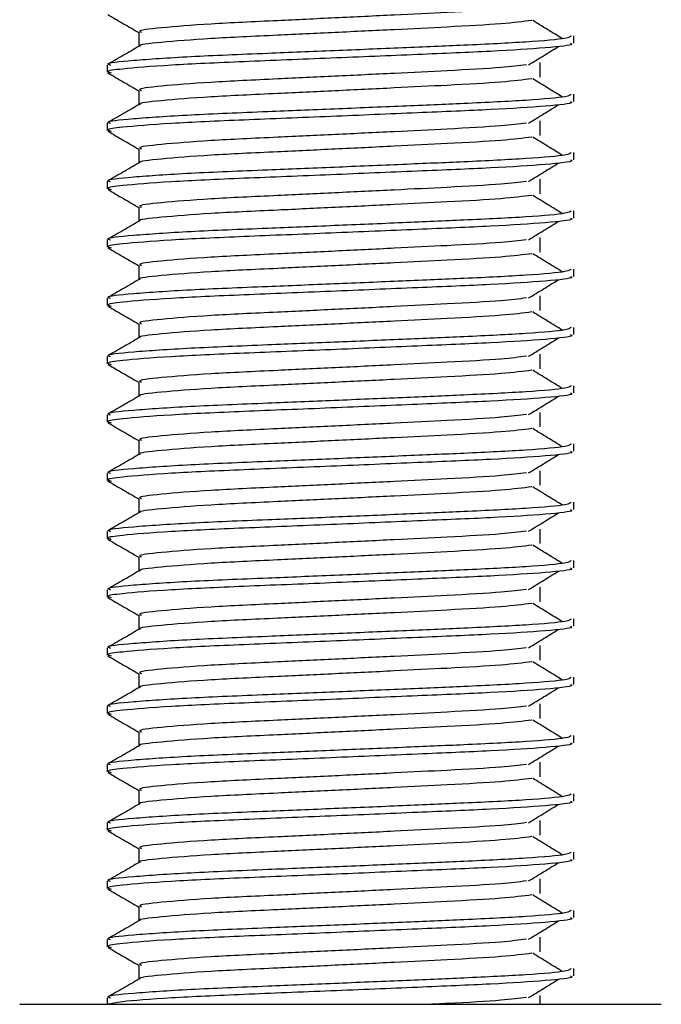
# Model space of a CAD drawing. Header units: millimetres. Extents: x -535 to 1155, y 0 to 326.
# Tile 101 of 116: x 1044.62 to 1050.61, y 123.35 to 132.55. Entities that reach past the tile are written whole.
import ezdxf

# ---------------------------------------------------------------- set-up
doc = ezdxf.new("R2010")
doc.units = ezdxf.units.MM

msp = doc.modelspace()

# ---------------------------------------------------------------- linework, layer by layer
at = {"color": 7, "linetype": 'Continuous', "lineweight": 25}
for p, q in [((1045.7308, 132.4371), (1045.7308, 132.3037)), ((1049.7939, 132.3345), (1049.7939, 132.4025)), ((1045.436, 132.1301), (1045.436, 132.062)), ((1049.4803, 132.0164), (1049.4803, 132.1525)), ((1045.7308, 131.8923), (1045.7308, 131.759)), ((1049.7939, 131.7897), (1049.7939, 131.8577)), ((1045.436, 131.5853), (1045.436, 131.5173)), ((1049.4803, 131.4716), (1049.4803, 131.6078)), ((1045.7308, 131.3476), (1045.7308, 131.2142)), ((1049.7939, 131.245), (1049.7939, 131.313)), ((1045.436, 131.0406), (1045.436, 130.9725)), ((1049.4803, 130.9269), (1049.4803, 131.0631)), ((1045.7308, 130.8028), (1045.7308, 130.6695)), ((1049.7939, 130.7002), (1049.7939, 130.7682)), ((1045.436, 130.4958), (1045.436, 130.4278)), ((1049.4803, 130.3821), (1049.4803, 130.5183)), ((1045.7308, 130.2581), (1045.7308, 130.1247)), ((1049.7939, 130.1555), (1049.7939, 130.2235)), ((1045.436, 129.9511), (1045.436, 129.883)), ((1049.4803, 129.8374), (1049.4803, 129.9736)), ((1045.7308, 129.7133), (1045.7308, 129.58)), ((1049.7939, 129.6107), (1049.7939, 129.6787)), ((1045.436, 129.4063), (1045.436, 129.3383)), ((1049.4803, 129.2926), (1049.4803, 129.4288)), ((1045.7308, 129.1686), (1045.7308, 129.0352)), ((1049.7939, 129.066), (1049.7939, 129.134)), ((1045.436, 128.8616), (1045.436, 128.7935)), ((1049.4803, 128.7479), (1049.4803, 128.8841)), ((1045.7308, 128.6238), (1045.7308, 128.4905)), ((1049.7939, 128.5212), (1049.7939, 128.5893)), ((1045.436, 128.3168), (1045.436, 128.2488)), ((1049.4803, 128.2031), (1049.4803, 128.3393)), ((1045.7308, 128.0791), (1045.7308, 127.9457)), ((1049.7939, 127.9765), (1049.7939, 128.0445)), ((1049.4803, 127.6584), (1049.4803, 127.7946)), ((1045.436, 127.7721), (1045.436, 127.7041)), ((1045.7308, 127.5343), (1045.7308, 127.401)), ((1049.7939, 127.4317), (1049.7939, 127.4998)), ((1049.4803, 127.1136), (1049.4803, 127.2498)), ((1045.436, 127.2273), (1045.436, 127.1593)), ((1045.7308, 126.9896), (1045.7308, 126.8562)), ((1049.7939, 126.887), (1049.7939, 126.955)), ((1049.4803, 126.5689), (1049.4803, 126.7051)), ((1045.436, 126.6826), (1045.436, 126.6146)), ((1045.7308, 126.4448), (1045.7308, 126.3115)), ((1049.7939, 126.3423), (1049.7939, 126.4103)), ((1045.436, 126.1378), (1045.436, 126.0698)), ((1049.4803, 126.0242), (1049.4803, 126.1603)), ((1045.7308, 125.9001), (1045.7308, 125.7667)), ((1049.7939, 125.7975), (1049.7939, 125.8655)), ((1045.436, 125.5931), (1045.436, 125.5251)), ((1049.4803, 125.4794), (1049.4803, 125.6156)), ((1045.7308, 125.3554), (1045.7308, 125.222)), ((1049.7939, 125.2528), (1049.7939, 125.3208)), ((1045.436, 125.0484), (1045.436, 124.9803)), ((1049.4803, 124.9347), (1049.4803, 125.0708)), ((1045.7308, 124.8106), (1045.7308, 124.6772)), ((1049.7939, 124.708), (1049.7939, 124.776)), ((1045.436, 124.5036), (1045.436, 124.4356)), ((1049.4803, 124.3899), (1049.4803, 124.5261)), ((1045.7308, 124.2659), (1045.7308, 124.1325)), ((1049.7939, 124.1633), (1049.7939, 124.2313)), ((1045.436, 123.9589), (1045.436, 123.8908)), ((1049.4803, 123.8452), (1049.4803, 123.9814)), ((1045.7308, 123.7211), (1045.7308, 123.5878)), ((1049.7939, 123.6185), (1049.7939, 123.6865)), ((1045.436, 123.4141), (1045.436, 123.3534)), ((1049.4803, 123.3534), (1049.4803, 123.4366)), ((1044.6188, 123.3534), (1050.611, 123.3534))]:
    msp.add_line(p, q, dxfattribs=at)
for points, knots in [([(1049.3512, 132.6771), (1049.2819, 132.6684), (1049.1245, 132.6486), (1048.6625, 132.6234), (1048.119, 132.5966), (1047.5672, 132.5698), (1046.9665, 132.5414), (1046.3661, 132.5137), (1045.9191, 132.4771), (1045.7103, 132.4529), (1045.7488, 132.4393), (1045.7563, 132.4366)], [0, 0, 0, 0, 0.102865, 0.233268, 0.337173, 0.443851, 0.548792, 0.685305, 0.827441, 0.966111, 1, 1, 1, 1]), ([(1045.4411, 132.6014), (1045.4904, 132.5728), (1045.587, 132.517), (1045.6835, 132.4611), (1045.7308, 132.4337)], [0, 0, 0, 0, 0.510237, 1, 1, 1, 1]), ([(1049.4017, 132.5463), (1049.3189, 132.5358), (1049.1496, 132.5141), (1048.6634, 132.4872), (1048.1188, 132.4604), (1047.5672, 132.4336), (1046.9668, 132.4053), (1046.3647, 132.3775), (1045.9244, 132.3409), (1045.7154, 132.3187), (1045.7422, 132.3071), (1045.7438, 132.3064)], [0, 0, 0, 0, 0.124949, 0.255829, 0.360114, 0.467182, 0.572507, 0.70952, 0.852176, 0.991353, 1, 1, 1, 1]), ([(1049.6882, 132.3757), (1049.6418, 132.4041), (1049.5492, 132.461), (1049.4563, 132.5178), (1049.4099, 132.5462)], [0, 0, 0, 0, 0.50001, 1, 1, 1, 1]), ([(1049.7679, 132.4025), (1049.762, 132.3947), (1049.7482, 132.3766), (1049.3855, 132.3445), (1048.8318, 132.317), (1048.1965, 132.2902), (1047.5601, 132.2633), (1046.8649, 132.235), (1046.1708, 132.2073), (1045.6535, 132.1707), (1045.4121, 132.1464), (1045.4569, 132.1328), (1045.4659, 132.1301)], [0, 0, 0, 0, 0.088483, 0.207873, 0.322923, 0.414594, 0.508708, 0.601292, 0.721733, 0.84713, 0.969473, 1, 1, 1, 1]), ([(1045.7356, 132.3065), (1045.6864, 132.278), (1045.5879, 132.221), (1045.4893, 132.164), (1045.4401, 132.1355)], [0, 0, 0, 0, 0.499932, 1, 1, 1, 1]), ([(1049.7618, 132.3345), (1049.7704, 132.331), (1049.8047, 132.3174), (1049.5591, 132.2902), (1049.0546, 132.2577), (1048.3383, 132.2284), (1047.5175, 132.1931), (1046.6937, 132.161), (1045.9888, 132.1289), (1045.5823, 132.0954), (1045.4151, 132.073), (1045.4582, 132.0605), (1045.4737, 132.056)], [0, 0, 0, 0, 0.039267, 0.156228, 0.271801, 0.38453, 0.501823, 0.621601, 0.740945, 0.863764, 0.951097, 1, 1, 1, 1]), ([(1049.3722, 132.1323), (1049.4186, 132.1607), (1049.5112, 132.2176), (1049.6041, 132.2744), (1049.6505, 132.3029)], [0, 0, 0, 0, 0.499989, 1, 1, 1, 1]), ([(1049.3512, 132.1324), (1049.2819, 132.1236), (1049.1245, 132.1038), (1048.6625, 132.0787), (1048.119, 132.0519), (1047.5672, 132.025), (1046.9665, 131.9967), (1046.3661, 131.9689), (1045.9191, 131.9324), (1045.7103, 131.9082), (1045.7488, 131.8946), (1045.7563, 131.8919)], [0, 0, 0, 0, 0.102865, 0.233268, 0.337173, 0.443851, 0.548792, 0.685305, 0.827441, 0.966111, 1, 1, 1, 1]), ([(1045.4411, 132.0566), (1045.4904, 132.0281), (1045.587, 131.9722), (1045.6835, 131.9163), (1045.7308, 131.8889)], [0, 0, 0, 0, 0.510237, 1, 1, 1, 1]), ([(1049.4017, 132.0016), (1049.3189, 131.991), (1049.1496, 131.9693), (1048.6634, 131.9425), (1048.1188, 131.9157), (1047.5672, 131.8888), (1046.9668, 131.8605), (1046.3647, 131.8327), (1045.9244, 131.7962), (1045.7154, 131.7739), (1045.7422, 131.7623), (1045.7438, 131.7617)], [0, 0, 0, 0, 0.124949, 0.255829, 0.360114, 0.467182, 0.572507, 0.70952, 0.852176, 0.991353, 1, 1, 1, 1]), ([(1049.6882, 131.8309), (1049.6418, 131.8593), (1049.5492, 131.9162), (1049.4563, 131.9731), (1049.4099, 132.0015)], [0, 0, 0, 0, 0.50001, 1, 1, 1, 1]), ([(1049.7679, 131.8577), (1049.762, 131.85), (1049.7482, 131.8318), (1049.3855, 131.7997), (1048.8318, 131.7723), (1048.1965, 131.7455), (1047.5601, 131.7186), (1046.8649, 131.6903), (1046.1708, 131.6625), (1045.6535, 131.6259), (1045.4121, 131.6017), (1045.4569, 131.588), (1045.4659, 131.5853)], [0, 0, 0, 0, 0.088483, 0.207873, 0.322923, 0.414594, 0.508708, 0.601292, 0.721733, 0.84713, 0.969473, 1, 1, 1, 1]), ([(1045.7356, 131.7617), (1045.6864, 131.7332), (1045.5879, 131.6762), (1045.4893, 131.6192), (1045.4401, 131.5907)], [0, 0, 0, 0, 0.499932, 1, 1, 1, 1]), ([(1049.7618, 131.7897), (1049.7704, 131.7863), (1049.8047, 131.7727), (1049.5591, 131.7455), (1049.0546, 131.7129), (1048.3383, 131.6837), (1047.5175, 131.6483), (1046.6937, 131.6162), (1045.9888, 131.5841), (1045.5823, 131.5506), (1045.4151, 131.5282), (1045.4582, 131.5158), (1045.4737, 131.5113)], [0, 0, 0, 0, 0.039267, 0.156228, 0.271801, 0.38453, 0.501823, 0.621601, 0.740945, 0.863764, 0.951097, 1, 1, 1, 1]), ([(1049.3722, 131.5875), (1049.4186, 131.6159), (1049.5112, 131.6728), (1049.6041, 131.7297), (1049.6505, 131.7581)], [0, 0, 0, 0, 0.499989, 1, 1, 1, 1]), ([(1049.3512, 131.5876), (1049.2819, 131.5789), (1049.1245, 131.5591), (1048.6625, 131.5339), (1048.119, 131.5071), (1047.5672, 131.4803), (1046.9665, 131.452), (1046.3661, 131.4242), (1045.9191, 131.3876), (1045.7103, 131.3634), (1045.7488, 131.3498), (1045.7563, 131.3471)], [0, 0, 0, 0, 0.102865, 0.233268, 0.337173, 0.443851, 0.548792, 0.685305, 0.827441, 0.966111, 1, 1, 1, 1]), ([(1045.4411, 131.5119), (1045.4904, 131.4834), (1045.587, 131.4275), (1045.6835, 131.3716), (1045.7308, 131.3442)], [0, 0, 0, 0, 0.510237, 1, 1, 1, 1]), ([(1049.4017, 131.4569), (1049.3189, 131.4463), (1049.1496, 131.4246), (1048.6634, 131.3977), (1048.1188, 131.3709), (1047.5672, 131.3441), (1046.9668, 131.3158), (1046.3647, 131.288), (1045.9244, 131.2514), (1045.7154, 131.2292), (1045.7422, 131.2176), (1045.7438, 131.2169)], [0, 0, 0, 0, 0.124949, 0.255829, 0.360114, 0.467182, 0.572507, 0.70952, 0.852176, 0.991353, 1, 1, 1, 1]), ([(1049.6882, 131.2862), (1049.6418, 131.3146), (1049.5492, 131.3715), (1049.4563, 131.4283), (1049.4099, 131.4568)], [0, 0, 0, 0, 0.50001, 1, 1, 1, 1]), ([(1049.7679, 131.313), (1049.762, 131.3052), (1049.7482, 131.2871), (1049.3855, 131.255), (1048.8318, 131.2275), (1048.1965, 131.2007), (1047.5601, 131.1739), (1046.8649, 131.1455), (1046.1708, 131.1178), (1045.6535, 131.0812), (1045.4121, 131.0569), (1045.4569, 131.0433), (1045.4659, 131.0406)], [0, 0, 0, 0, 0.088483, 0.207873, 0.322923, 0.414594, 0.508708, 0.601292, 0.721733, 0.84713, 0.969473, 1, 1, 1, 1]), ([(1045.7356, 131.217), (1045.6864, 131.1885), (1045.5879, 131.1315), (1045.4893, 131.0745), (1045.4401, 131.046)], [0, 0, 0, 0, 0.4999318, 1, 1, 1, 1]), ([(1049.7618, 131.245), (1049.7704, 131.2416), (1049.8047, 131.2279), (1049.5591, 131.2007), (1049.0546, 131.1682), (1048.3383, 131.1389), (1047.5175, 131.1036), (1046.6937, 131.0715), (1045.9888, 131.0394), (1045.5823, 131.0059), (1045.4151, 130.9835), (1045.4582, 130.971), (1045.4737, 130.9666)], [0, 0, 0, 0, 0.039267, 0.156228, 0.271801, 0.38453, 0.501823, 0.621601, 0.740945, 0.863764, 0.951097, 1, 1, 1, 1]), ([(1049.3722, 131.0428), (1049.4186, 131.0712), (1049.5112, 131.1281), (1049.6041, 131.1849), (1049.6505, 131.2134)], [0, 0, 0, 0, 0.499989, 1, 1, 1, 1]), ([(1049.3512, 131.0429), (1049.2819, 131.0341), (1049.1245, 131.0143), (1048.6625, 130.9892), (1048.119, 130.9624), (1047.5672, 130.9355), (1046.9665, 130.9072), (1046.3661, 130.8794), (1045.9191, 130.8429), (1045.7103, 130.8187), (1045.7488, 130.8051), (1045.7563, 130.8024)], [0, 0, 0, 0, 0.102865, 0.233268, 0.337173, 0.443851, 0.548792, 0.685305, 0.827441, 0.966111, 1, 1, 1, 1]), ([(1045.4411, 130.9671), (1045.4904, 130.9386), (1045.587, 130.8827), (1045.6835, 130.8268), (1045.7308, 130.7994)], [0, 0, 0, 0, 0.510237, 1, 1, 1, 1]), ([(1049.4017, 130.9121), (1049.3189, 130.9015), (1049.1496, 130.8798), (1048.6634, 130.853), (1048.1188, 130.8262), (1047.5672, 130.7993), (1046.9668, 130.771), (1046.3647, 130.7433), (1045.9244, 130.7067), (1045.7154, 130.6844), (1045.7422, 130.6729), (1045.7438, 130.6722)], [0, 0, 0, 0, 0.124949, 0.255829, 0.360114, 0.467182, 0.572507, 0.70952, 0.852176, 0.991353, 1, 1, 1, 1]), ([(1049.6882, 130.7414), (1049.6418, 130.7699), (1049.5492, 130.8267), (1049.4563, 130.8836), (1049.4099, 130.912)], [0, 0, 0, 0, 0.50001, 1, 1, 1, 1]), ([(1049.7679, 130.7682), (1049.762, 130.7605), (1049.7482, 130.7423), (1049.3855, 130.7102), (1048.8318, 130.6828), (1048.1965, 130.656), (1047.5601, 130.6291), (1046.8649, 130.6008), (1046.1708, 130.573), (1045.6535, 130.5364), (1045.4121, 130.5122), (1045.4569, 130.4985), (1045.4659, 130.4958)], [0, 0, 0, 0, 0.088483, 0.207873, 0.322923, 0.414594, 0.508708, 0.601292, 0.721733, 0.84713, 0.969473, 1, 1, 1, 1]), ([(1045.7356, 130.6723), (1045.6864, 130.6437), (1045.5879, 130.5867), (1045.4893, 130.5297), (1045.4401, 130.5012)], [0, 0, 0, 0, 0.499932, 1, 1, 1, 1]), ([(1049.7618, 130.7002), (1049.7704, 130.6968), (1049.8047, 130.6832), (1049.5591, 130.656), (1049.0546, 130.6234), (1048.3383, 130.5942), (1047.5175, 130.5588), (1046.6937, 130.5267), (1045.9888, 130.4946), (1045.5823, 130.4611), (1045.4151, 130.4387), (1045.4582, 130.4263), (1045.4737, 130.4218)], [0, 0, 0, 0, 0.039267, 0.156228, 0.271801, 0.38453, 0.501823, 0.621601, 0.740945, 0.863764, 0.951097, 1, 1, 1, 1]), ([(1049.3722, 130.498), (1049.4186, 130.5265), (1049.5112, 130.5833), (1049.6041, 130.6402), (1049.6505, 130.6686)], [0, 0, 0, 0, 0.499989, 1, 1, 1, 1]), ([(1049.3512, 130.4981), (1049.2819, 130.4894), (1049.1245, 130.4696), (1048.6625, 130.4444), (1048.119, 130.4176), (1047.5672, 130.3908), (1046.9665, 130.3625), (1046.3661, 130.3347), (1045.9191, 130.2981), (1045.7103, 130.2739), (1045.7488, 130.2603), (1045.7563, 130.2577)], [0, 0, 0, 0, 0.102865, 0.233268, 0.337173, 0.443851, 0.548792, 0.685305, 0.827441, 0.966111, 1, 1, 1, 1]), ([(1045.4411, 130.4224), (1045.4904, 130.3939), (1045.587, 130.338), (1045.6835, 130.2821), (1045.7308, 130.2547)], [0, 0, 0, 0, 0.510237, 1, 1, 1, 1]), ([(1049.4017, 130.3674), (1049.3189, 130.3568), (1049.1496, 130.3351), (1048.6634, 130.3082), (1048.1188, 130.2815), (1047.5672, 130.2546), (1046.9668, 130.2263), (1046.3647, 130.1985), (1045.9244, 130.1619), (1045.7154, 130.1397), (1045.7422, 130.1281), (1045.7438, 130.1274)], [0, 0, 0, 0, 0.124949, 0.255829, 0.360114, 0.467182, 0.572507, 0.70952, 0.852176, 0.991353, 1, 1, 1, 1]), ([(1049.6882, 130.1967), (1049.6418, 130.2251), (1049.5492, 130.282), (1049.4563, 130.3388), (1049.4099, 130.3673)], [0, 0, 0, 0, 0.50001, 1, 1, 1, 1]), ([(1049.7679, 130.2235), (1049.762, 130.2158), (1049.7482, 130.1976), (1049.3855, 130.1655), (1048.8318, 130.138), (1048.1965, 130.1112), (1047.5601, 130.0844), (1046.8649, 130.056), (1046.1708, 130.0283), (1045.6535, 129.9917), (1045.4121, 129.9674), (1045.4569, 129.9538), (1045.4659, 129.9511)], [0, 0, 0, 0, 0.088483, 0.207873, 0.322923, 0.414594, 0.508708, 0.601292, 0.721733, 0.84713, 0.969473, 1, 1, 1, 1]), ([(1045.7356, 130.1275), (1045.6864, 130.099), (1045.5879, 130.042), (1045.4893, 129.985), (1045.4401, 129.9565)], [0, 0, 0, 0, 0.499932, 1, 1, 1, 1]), ([(1049.7618, 130.1555), (1049.7704, 130.1521), (1049.8047, 130.1385), (1049.5591, 130.1112), (1049.0546, 130.0787), (1048.3383, 130.0494), (1047.5175, 130.0141), (1046.6937, 129.982), (1045.9888, 129.9499), (1045.5823, 129.9164), (1045.4151, 129.894), (1045.4582, 129.8815), (1045.4737, 129.8771)], [0, 0, 0, 0, 0.039267, 0.156228, 0.271801, 0.38453, 0.501823, 0.621601, 0.740945, 0.863764, 0.951097, 1, 1, 1, 1]), ([(1049.3722, 129.9533), (1049.4186, 129.9817), (1049.5112, 130.0386), (1049.6041, 130.0955), (1049.6505, 130.1239)], [0, 0, 0, 0, 0.499989, 1, 1, 1, 1]), ([(1049.3512, 129.9534), (1049.2819, 129.9447), (1049.1245, 129.9248), (1048.6625, 129.8997), (1048.119, 129.8729), (1047.5672, 129.846), (1046.9665, 129.8177), (1046.3661, 129.7899), (1045.9191, 129.7534), (1045.7103, 129.7292), (1045.7488, 129.7156), (1045.7563, 129.7129)], [0, 0, 0, 0, 0.102865, 0.233268, 0.337173, 0.443851, 0.548792, 0.685305, 0.827441, 0.966111, 1, 1, 1, 1]), ([(1045.4411, 129.8776), (1045.4904, 129.8491), (1045.587, 129.7932), (1045.6835, 129.7373), (1045.7308, 129.7099)], [0, 0, 0, 0, 0.510237, 1, 1, 1, 1]), ([(1049.4017, 129.8226), (1049.3189, 129.812), (1049.1496, 129.7903), (1048.6634, 129.7635), (1048.1188, 129.7367), (1047.5672, 129.7098), (1046.9668, 129.6815), (1046.3647, 129.6538), (1045.9244, 129.6172), (1045.7154, 129.5949), (1045.7422, 129.5834), (1045.7438, 129.5827)], [0, 0, 0, 0, 0.124949, 0.255829, 0.360114, 0.467182, 0.572507, 0.70952, 0.852176, 0.991353, 1, 1, 1, 1]), ([(1049.6882, 129.6519), (1049.6418, 129.6804), (1049.5492, 129.7372), (1049.4563, 129.7941), (1049.4099, 129.8225)], [0, 0, 0, 0, 0.50001, 1, 1, 1, 1]), ([(1049.7679, 129.6787), (1049.762, 129.671), (1049.7482, 129.6528), (1049.3855, 129.6207), (1048.8318, 129.5933), (1048.1965, 129.5665), (1047.5601, 129.5396), (1046.8649, 129.5113), (1046.1708, 129.4835), (1045.6535, 129.4469), (1045.4121, 129.4227), (1045.4569, 129.409), (1045.4659, 129.4063)], [0, 0, 0, 0, 0.088483, 0.207873, 0.322923, 0.414594, 0.508708, 0.601292, 0.721733, 0.84713, 0.969473, 1, 1, 1, 1]), ([(1045.7356, 129.5828), (1045.6864, 129.5543), (1045.5879, 129.4972), (1045.4893, 129.4402), (1045.4401, 129.4117)], [0, 0, 0, 0, 0.499932, 1, 1, 1, 1]), ([(1049.7618, 129.6107), (1049.7704, 129.6073), (1049.8047, 129.5937), (1049.5591, 129.5665), (1049.0546, 129.5339), (1048.3383, 129.5047), (1047.5175, 129.4694), (1046.6937, 129.4372), (1045.9888, 129.4051), (1045.5823, 129.3716), (1045.4151, 129.3492), (1045.4582, 129.3368), (1045.4737, 129.3323)], [0, 0, 0, 0, 0.039267, 0.156228, 0.271801, 0.38453, 0.501823, 0.621601, 0.740945, 0.863764, 0.951097, 1, 1, 1, 1]), ([(1049.3722, 129.4085), (1049.4186, 129.437), (1049.5112, 129.4938), (1049.6041, 129.5507), (1049.6505, 129.5791)], [0, 0, 0, 0, 0.499989, 1, 1, 1, 1]), ([(1049.3512, 129.4086), (1049.2819, 129.3999), (1049.1245, 129.3801), (1048.6625, 129.3549), (1048.119, 129.3281), (1047.5672, 129.3013), (1046.9665, 129.273), (1046.3661, 129.2452), (1045.9191, 129.2086), (1045.7103, 129.1844), (1045.7488, 129.1708), (1045.7563, 129.1682)], [0, 0, 0, 0, 0.102865, 0.233268, 0.337173, 0.443851, 0.548792, 0.685305, 0.827441, 0.966111, 1, 1, 1, 1]), ([(1045.4411, 129.3329), (1045.4904, 129.3044), (1045.587, 129.2485), (1045.6835, 129.1926), (1045.7308, 129.1652)], [0, 0, 0, 0, 0.510237, 1, 1, 1, 1]), ([(1049.4017, 129.2779), (1049.3189, 129.2673), (1049.1496, 129.2456), (1048.6634, 129.2187), (1048.1188, 129.192), (1047.5672, 129.1651), (1046.9668, 129.1368), (1046.3647, 129.109), (1045.9244, 129.0724), (1045.7154, 129.0502), (1045.7422, 129.0386), (1045.7438, 129.0379)], [0, 0, 0, 0, 0.124949, 0.255829, 0.360114, 0.467182, 0.572507, 0.70952, 0.852176, 0.991353, 1, 1, 1, 1]), ([(1049.6882, 129.1072), (1049.6418, 129.1356), (1049.5492, 129.1925), (1049.4563, 129.2493), (1049.4099, 129.2778)], [0, 0, 0, 0, 0.50001, 1, 1, 1, 1]), ([(1049.7679, 129.134), (1049.762, 129.1263), (1049.7482, 129.1081), (1049.3855, 129.076), (1048.8318, 129.0485), (1048.1965, 129.0217), (1047.5601, 128.9949), (1046.8649, 128.9665), (1046.1708, 128.9388), (1045.6535, 128.9022), (1045.4121, 128.8779), (1045.4569, 128.8643), (1045.4659, 128.8616)], [0, 0, 0, 0, 0.088483, 0.207873, 0.322923, 0.414594, 0.508708, 0.601292, 0.721733, 0.84713, 0.969473, 1, 1, 1, 1]), ([(1045.7356, 129.038), (1045.6864, 129.0095), (1045.5879, 128.9525), (1045.4893, 128.8955), (1045.4401, 128.867)], [0, 0, 0, 0, 0.499932, 1, 1, 1, 1]), ([(1049.7618, 129.066), (1049.7704, 129.0626), (1049.8047, 129.049), (1049.5591, 129.0217), (1049.0546, 128.9892), (1048.3383, 128.96), (1047.5175, 128.9246), (1046.6937, 128.8925), (1045.9888, 128.8604), (1045.5823, 128.8269), (1045.4151, 128.8045), (1045.4582, 128.792), (1045.4737, 128.7876)], [0, 0, 0, 0, 0.039267, 0.156228, 0.271801, 0.38453, 0.501823, 0.621601, 0.740945, 0.863764, 0.951097, 1, 1, 1, 1]), ([(1049.3722, 128.8638), (1049.4186, 128.8922), (1049.5112, 128.9491), (1049.6041, 129.006), (1049.6505, 129.0344)], [0, 0, 0, 0, 0.499989, 1, 1, 1, 1]), ([(1049.3512, 128.8639), (1049.2819, 128.8552), (1049.1245, 128.8354), (1048.6625, 128.8102), (1048.119, 128.7834), (1047.5672, 128.7565), (1046.9665, 128.7282), (1046.3661, 128.7004), (1045.9191, 128.6639), (1045.7103, 128.6397), (1045.7488, 128.6261), (1045.7563, 128.6234)], [0, 0, 0, 0, 0.102865, 0.233268, 0.337173, 0.443851, 0.548792, 0.685305, 0.827441, 0.966111, 1, 1, 1, 1]), ([(1045.4411, 128.7881), (1045.4904, 128.7596), (1045.587, 128.7037), (1045.6835, 128.6478), (1045.7308, 128.6205)], [0, 0, 0, 0, 0.510237, 1, 1, 1, 1]), ([(1049.4017, 128.7331), (1049.3189, 128.7225), (1049.1496, 128.7009), (1048.6634, 128.674), (1048.1188, 128.6472), (1047.5672, 128.6204), (1046.9668, 128.592), (1046.3647, 128.5643), (1045.9244, 128.5277), (1045.7154, 128.5055), (1045.7422, 128.4939), (1045.7438, 128.4932)], [0, 0, 0, 0, 0.124949, 0.255829, 0.360114, 0.467182, 0.572507, 0.70952, 0.852176, 0.991353, 1, 1, 1, 1]), ([(1049.6882, 128.5624), (1049.6418, 128.5909), (1049.5492, 128.6477), (1049.4563, 128.7046), (1049.4099, 128.733)], [0, 0, 0, 0, 0.50001, 1, 1, 1, 1]), ([(1049.7679, 128.5893), (1049.762, 128.5815), (1049.7482, 128.5633), (1049.3855, 128.5312), (1048.8318, 128.5038), (1048.1965, 128.477), (1047.5601, 128.4501), (1046.8649, 128.4218), (1046.1708, 128.394), (1045.6535, 128.3575), (1045.4121, 128.3332), (1045.4569, 128.3196), (1045.4659, 128.3168)], [0, 0, 0, 0, 0.088483, 0.207873, 0.322923, 0.414594, 0.508708, 0.601292, 0.721733, 0.84713, 0.969473, 1, 1, 1, 1]), ([(1045.7356, 128.4933), (1045.6864, 128.4648), (1045.5879, 128.4077), (1045.4893, 128.3507), (1045.4401, 128.3222)], [0, 0, 0, 0, 0.499932, 1, 1, 1, 1]), ([(1049.7618, 128.5212), (1049.7704, 128.5178), (1049.8047, 128.5042), (1049.5591, 128.477), (1049.0546, 128.4444), (1048.3383, 128.4152), (1047.5175, 128.3799), (1046.6937, 128.3477), (1045.9888, 128.3156), (1045.5823, 128.2821), (1045.4151, 128.2597), (1045.4582, 128.2473), (1045.4737, 128.2428)], [0, 0, 0, 0, 0.039267, 0.156228, 0.271801, 0.38453, 0.501823, 0.621601, 0.740945, 0.863764, 0.951097, 1, 1, 1, 1]), ([(1049.3722, 128.319), (1049.4186, 128.3475), (1049.5112, 128.4043), (1049.6041, 128.4612), (1049.6505, 128.4896)], [0, 0, 0, 0, 0.499989, 1, 1, 1, 1]), ([(1049.3512, 128.3191), (1049.2819, 128.3104), (1049.1245, 128.2906), (1048.6625, 128.2654), (1048.119, 128.2387), (1047.5672, 128.2118), (1046.9665, 128.1835), (1046.3661, 128.1557), (1045.9191, 128.1191), (1045.7103, 128.0949), (1045.7488, 128.0813), (1045.7563, 128.0787)], [0, 0, 0, 0, 0.102865, 0.233268, 0.337173, 0.443851, 0.548792, 0.685305, 0.827441, 0.966111, 1, 1, 1, 1]), ([(1045.4411, 128.2434), (1045.4904, 128.2149), (1045.587, 128.159), (1045.6835, 128.1031), (1045.7308, 128.0757)], [0, 0, 0, 0, 0.510237, 1, 1, 1, 1]), ([(1049.4017, 128.1884), (1049.3189, 128.1778), (1049.1496, 128.1561), (1048.6634, 128.1292), (1048.1188, 128.1025), (1047.5672, 128.0756), (1046.9668, 128.0473), (1046.3647, 128.0195), (1045.9244, 127.9829), (1045.7154, 127.9607), (1045.7422, 127.9491), (1045.7438, 127.9484)], [0, 0, 0, 0, 0.124949, 0.255829, 0.360114, 0.467182, 0.572507, 0.70952, 0.852176, 0.991353, 1, 1, 1, 1]), ([(1049.6882, 128.0177), (1049.6418, 128.0461), (1049.5492, 128.103), (1049.4563, 128.1598), (1049.4099, 128.1883)], [0, 0, 0, 0, 0.50001, 1, 1, 1, 1]), ([(1049.7679, 128.0445), (1049.762, 128.0368), (1049.7482, 128.0186), (1049.3855, 127.9865), (1048.8318, 127.959), (1048.1965, 127.9322), (1047.5601, 127.9054), (1046.8649, 127.8771), (1046.1708, 127.8493), (1045.6535, 127.8127), (1045.4121, 127.7885), (1045.4569, 127.7748), (1045.4659, 127.7721)], [0, 0, 0, 0, 0.088483, 0.207873, 0.322923, 0.414594, 0.508708, 0.601292, 0.721733, 0.84713, 0.969473, 1, 1, 1, 1]), ([(1049.7618, 127.9765), (1049.7704, 127.9731), (1049.8047, 127.9595), (1049.5591, 127.9322), (1049.0546, 127.8997), (1048.3383, 127.8705), (1047.5175, 127.8351), (1046.6937, 127.803), (1045.9888, 127.7709), (1045.5823, 127.7374), (1045.4151, 127.715), (1045.4582, 127.7025), (1045.4737, 127.6981)], [0, 0, 0, 0, 0.039267, 0.156228, 0.271801, 0.38453, 0.501823, 0.621601, 0.740945, 0.863764, 0.951097, 1, 1, 1, 1]), ([(1045.7356, 127.9485), (1045.6864, 127.92), (1045.5879, 127.863), (1045.4893, 127.806), (1045.4401, 127.7775)], [0, 0, 0, 0, 0.4999318, 1, 1, 1, 1]), ([(1049.3722, 127.7743), (1049.4186, 127.8027), (1049.5112, 127.8596), (1049.6041, 127.9165), (1049.6505, 127.9449)], [0, 0, 0, 0, 0.499989, 1, 1, 1, 1]), ([(1049.3512, 127.7744), (1049.2819, 127.7657), (1049.1245, 127.7459), (1048.6625, 127.7207), (1048.119, 127.6939), (1047.5672, 127.667), (1046.9665, 127.6387), (1046.3661, 127.611), (1045.9191, 127.5744), (1045.7103, 127.5502), (1045.7488, 127.5366), (1045.7563, 127.5339)], [0, 0, 0, 0, 0.1028652, 0.233268, 0.3371731, 0.4438505, 0.5487917, 0.6853047, 0.8274414, 0.9661113, 1, 1, 1, 1]), ([(1045.4411, 127.6986), (1045.4904, 127.6701), (1045.587, 127.6142), (1045.6835, 127.5583), (1045.7308, 127.531)], [0, 0, 0, 0, 0.510237, 1, 1, 1, 1]), ([(1049.4017, 127.6436), (1049.3189, 127.633), (1049.1496, 127.6114), (1048.6634, 127.5845), (1048.1188, 127.5577), (1047.5672, 127.5309), (1046.9668, 127.5025), (1046.3647, 127.4748), (1045.9244, 127.4382), (1045.7154, 127.416), (1045.7422, 127.4044), (1045.7438, 127.4037)], [0, 0, 0, 0, 0.124949, 0.255829, 0.360114, 0.467182, 0.572507, 0.70952, 0.852176, 0.991353, 1, 1, 1, 1]), ([(1049.6882, 127.4729), (1049.6418, 127.5014), (1049.5492, 127.5582), (1049.4563, 127.6151), (1049.4099, 127.6435)], [0, 0, 0, 0, 0.50001, 1, 1, 1, 1]), ([(1049.7679, 127.4998), (1049.762, 127.492), (1049.7482, 127.4739), (1049.3855, 127.4418), (1048.8318, 127.4143), (1048.1965, 127.3875), (1047.5601, 127.3606), (1046.8649, 127.3323), (1046.1708, 127.3045), (1045.6535, 127.268), (1045.4121, 127.2437), (1045.4569, 127.2301), (1045.4659, 127.2273)], [0, 0, 0, 0, 0.088483, 0.207873, 0.322923, 0.414594, 0.508708, 0.601292, 0.721733, 0.84713, 0.969473, 1, 1, 1, 1]), ([(1049.7618, 127.4317), (1049.7704, 127.4283), (1049.8047, 127.4147), (1049.5591, 127.3875), (1049.0546, 127.355), (1048.3383, 127.3257), (1047.5175, 127.2904), (1046.6937, 127.2582), (1045.9888, 127.2262), (1045.5823, 127.1926), (1045.4151, 127.1702), (1045.4582, 127.1578), (1045.4737, 127.1533)], [0, 0, 0, 0, 0.039267, 0.156228, 0.271801, 0.38453, 0.501823, 0.621601, 0.740945, 0.863764, 0.951097, 1, 1, 1, 1]), ([(1045.7356, 127.4038), (1045.6864, 127.3753), (1045.5879, 127.3182), (1045.4893, 127.2612), (1045.4401, 127.2327)], [0, 0, 0, 0, 0.499932, 1, 1, 1, 1]), ([(1049.3722, 127.2295), (1049.4186, 127.258), (1049.5112, 127.3149), (1049.6041, 127.3717), (1049.6505, 127.4002)], [0, 0, 0, 0, 0.499989, 1, 1, 1, 1]), ([(1045.4411, 127.1539), (1045.4904, 127.1254), (1045.587, 127.0695), (1045.6835, 127.0136), (1045.7308, 126.9862)], [0, 0, 0, 0, 0.510237, 1, 1, 1, 1]), ([(1049.3512, 127.2297), (1049.2819, 127.2209), (1049.1245, 127.2011), (1048.6625, 127.1759), (1048.119, 127.1492), (1047.5672, 127.1223), (1046.9665, 127.094), (1046.3661, 127.0662), (1045.9191, 127.0296), (1045.7103, 127.0054), (1045.7488, 126.9918), (1045.7563, 126.9892)], [0, 0, 0, 0, 0.1028652, 0.233268, 0.3371731, 0.4438505, 0.5487917, 0.6853047, 0.8274414, 0.9661113, 1, 1, 1, 1]), ([(1049.4017, 127.0989), (1049.3189, 127.0883), (1049.1496, 127.0666), (1048.6634, 127.0397), (1048.1188, 127.013), (1047.5672, 126.9861), (1046.9668, 126.9578), (1046.3647, 126.93), (1045.9244, 126.8934), (1045.7154, 126.8712), (1045.7422, 126.8596), (1045.7438, 126.859)], [0, 0, 0, 0, 0.124949, 0.255829, 0.360114, 0.467182, 0.572507, 0.70952, 0.852176, 0.991353, 1, 1, 1, 1]), ([(1049.6882, 126.9282), (1049.6418, 126.9566), (1049.5492, 127.0135), (1049.4563, 127.0704), (1049.4099, 127.0988)], [0, 0, 0, 0, 0.50001, 1, 1, 1, 1]), ([(1049.7679, 126.955), (1049.762, 126.9473), (1049.7482, 126.9291), (1049.3855, 126.897), (1048.8318, 126.8695), (1048.1965, 126.8427), (1047.5601, 126.8159), (1046.8649, 126.7876), (1046.1708, 126.7598), (1045.6535, 126.7232), (1045.4121, 126.699), (1045.4569, 126.6853), (1045.4659, 126.6826)], [0, 0, 0, 0, 0.088483, 0.207873, 0.322923, 0.414594, 0.508708, 0.601292, 0.721733, 0.84713, 0.969473, 1, 1, 1, 1]), ([(1049.7618, 126.887), (1049.7704, 126.8836), (1049.8047, 126.87), (1049.5591, 126.8428), (1049.0546, 126.8102), (1048.3383, 126.781), (1047.5175, 126.7456), (1046.6937, 126.7135), (1045.9888, 126.6814), (1045.5823, 126.6479), (1045.4151, 126.6255), (1045.4582, 126.6131), (1045.4737, 126.6086)], [0, 0, 0, 0, 0.039267, 0.156228, 0.271801, 0.38453, 0.501823, 0.621601, 0.740945, 0.863764, 0.951097, 1, 1, 1, 1]), ([(1045.7356, 126.859), (1045.6864, 126.8305), (1045.5879, 126.7735), (1045.4893, 126.7165), (1045.4401, 126.688)], [0, 0, 0, 0, 0.499932, 1, 1, 1, 1]), ([(1049.3722, 126.6848), (1049.4186, 126.7132), (1049.5112, 126.7701), (1049.6041, 126.827), (1049.6505, 126.8554)], [0, 0, 0, 0, 0.4999887, 1, 1, 1, 1]), ([(1045.4411, 126.6092), (1045.4904, 126.5806), (1045.587, 126.5248), (1045.6835, 126.4688), (1045.7308, 126.4415)], [0, 0, 0, 0, 0.510237, 1, 1, 1, 1]), ([(1049.3512, 126.6849), (1049.2819, 126.6762), (1049.1245, 126.6564), (1048.6625, 126.6312), (1048.119, 126.6044), (1047.5672, 126.5776), (1046.9665, 126.5492), (1046.3661, 126.5215), (1045.9191, 126.4849), (1045.7103, 126.4607), (1045.7488, 126.4471), (1045.7563, 126.4444)], [0, 0, 0, 0, 0.102865, 0.233268, 0.337173, 0.443851, 0.548792, 0.685305, 0.827441, 0.966111, 1, 1, 1, 1]), ([(1049.4017, 126.5541), (1049.3189, 126.5435), (1049.1496, 126.5219), (1048.6634, 126.495), (1048.1188, 126.4682), (1047.5672, 126.4414), (1046.9668, 126.4131), (1046.3647, 126.3853), (1045.9244, 126.3487), (1045.7154, 126.3265), (1045.7422, 126.3149), (1045.7438, 126.3142)], [0, 0, 0, 0, 0.124949, 0.255829, 0.360114, 0.467182, 0.572507, 0.70952, 0.852176, 0.991353, 1, 1, 1, 1]), ([(1049.6882, 126.3835), (1049.6418, 126.4119), (1049.5492, 126.4687), (1049.4563, 126.5256), (1049.4099, 126.554)], [0, 0, 0, 0, 0.50001, 1, 1, 1, 1]), ([(1049.7679, 126.4103), (1049.762, 126.4025), (1049.7482, 126.3844), (1049.3855, 126.3523), (1048.8318, 126.3248), (1048.1965, 126.298), (1047.5601, 126.2711), (1046.8649, 126.2428), (1046.1708, 126.215), (1045.6535, 126.1785), (1045.4121, 126.1542), (1045.4569, 126.1406), (1045.4659, 126.1378)], [0, 0, 0, 0, 0.088483, 0.207873, 0.322923, 0.414594, 0.508708, 0.601292, 0.721733, 0.84713, 0.969473, 1, 1, 1, 1]), ([(1049.7618, 126.3423), (1049.7704, 126.3388), (1049.8047, 126.3252), (1049.5591, 126.298), (1049.0546, 126.2655), (1048.3383, 126.2362), (1047.5175, 126.2009), (1046.6937, 126.1687), (1045.9888, 126.1367), (1045.5823, 126.1031), (1045.4151, 126.0808), (1045.4582, 126.0683), (1045.4737, 126.0638)], [0, 0, 0, 0, 0.039267, 0.156228, 0.271801, 0.38453, 0.501823, 0.621601, 0.740945, 0.863764, 0.951097, 1, 1, 1, 1]), ([(1045.7356, 126.3143), (1045.6864, 126.2858), (1045.5879, 126.2288), (1045.4893, 126.1717), (1045.4401, 126.1432)], [0, 0, 0, 0, 0.4999318, 1, 1, 1, 1]), ([(1049.3722, 126.14), (1049.4186, 126.1685), (1049.5112, 126.2254), (1049.6041, 126.2822), (1049.6505, 126.3107)], [0, 0, 0, 0, 0.499989, 1, 1, 1, 1]), ([(1049.3512, 126.1402), (1049.2819, 126.1314), (1049.1245, 126.1116), (1048.6625, 126.0864), (1048.119, 126.0597), (1047.5672, 126.0328), (1046.9665, 126.0045), (1046.3661, 125.9767), (1045.9191, 125.9401), (1045.7103, 125.9159), (1045.7488, 125.9024), (1045.7563, 125.8997)], [0, 0, 0, 0, 0.102865, 0.233268, 0.337173, 0.443851, 0.548792, 0.685305, 0.827441, 0.966111, 1, 1, 1, 1]), ([(1045.4411, 126.0644), (1045.4904, 126.0359), (1045.587, 125.98), (1045.6835, 125.9241), (1045.7308, 125.8967)], [0, 0, 0, 0, 0.510237, 1, 1, 1, 1]), ([(1049.4017, 126.0094), (1049.3189, 125.9988), (1049.1496, 125.9771), (1048.6634, 125.9502), (1048.1188, 125.9235), (1047.5672, 125.8966), (1046.9668, 125.8683), (1046.3647, 125.8405), (1045.9244, 125.8039), (1045.7154, 125.7817), (1045.7422, 125.7701), (1045.7438, 125.7695)], [0, 0, 0, 0, 0.124949, 0.255829, 0.360114, 0.467182, 0.572507, 0.70952, 0.852176, 0.991353, 1, 1, 1, 1]), ([(1049.6882, 125.8387), (1049.6418, 125.8671), (1049.5492, 125.924), (1049.4563, 125.9809), (1049.4099, 126.0093)], [0, 0, 0, 0, 0.50001, 1, 1, 1, 1]), ([(1049.7679, 125.8655), (1049.762, 125.8578), (1049.7482, 125.8396), (1049.3855, 125.8075), (1048.8318, 125.7801), (1048.1965, 125.7532), (1047.5601, 125.7264), (1046.8649, 125.6981), (1046.1708, 125.6703), (1045.6535, 125.6337), (1045.4121, 125.6095), (1045.4569, 125.5958), (1045.4659, 125.5931)], [0, 0, 0, 0, 0.088483, 0.207873, 0.322923, 0.414594, 0.508708, 0.601292, 0.721733, 0.84713, 0.969473, 1, 1, 1, 1]), ([(1045.7356, 125.7695), (1045.6864, 125.741), (1045.5879, 125.684), (1045.4893, 125.627), (1045.4401, 125.5985)], [0, 0, 0, 0, 0.499932, 1, 1, 1, 1]), ([(1049.7618, 125.7975), (1049.7704, 125.7941), (1049.8047, 125.7805), (1049.5591, 125.7533), (1049.0546, 125.7207), (1048.3383, 125.6915), (1047.5175, 125.6561), (1046.6937, 125.624), (1045.9888, 125.5919), (1045.5823, 125.5584), (1045.4151, 125.536), (1045.4582, 125.5236), (1045.4737, 125.5191)], [0, 0, 0, 0, 0.0392666, 0.1562284, 0.2718014, 0.3845301, 0.5018235, 0.621601, 0.7409455, 0.8637639, 0.9510971, 1, 1, 1, 1]), ([(1049.3722, 125.5953), (1049.4186, 125.6237), (1049.5112, 125.6806), (1049.6041, 125.7375), (1049.6505, 125.7659)], [0, 0, 0, 0, 0.4999887, 1, 1, 1, 1]), ([(1049.3512, 125.5954), (1049.2819, 125.5867), (1049.1245, 125.5669), (1048.6625, 125.5417), (1048.119, 125.5149), (1047.5672, 125.4881), (1046.9665, 125.4597), (1046.3661, 125.432), (1045.9191, 125.3954), (1045.7103, 125.3712), (1045.7488, 125.3576), (1045.7563, 125.3549)], [0, 0, 0, 0, 0.102865, 0.233268, 0.337173, 0.443851, 0.548792, 0.685305, 0.827441, 0.966111, 1, 1, 1, 1]), ([(1045.4411, 125.5197), (1045.4904, 125.4911), (1045.587, 125.4353), (1045.6835, 125.3794), (1045.7308, 125.352)], [0, 0, 0, 0, 0.5102373, 1, 1, 1, 1]), ([(1049.4017, 125.4646), (1049.3189, 125.4541), (1049.1496, 125.4324), (1048.6634, 125.4055), (1048.1188, 125.3787), (1047.5672, 125.3519), (1046.9668, 125.3236), (1046.3647, 125.2958), (1045.9244, 125.2592), (1045.7154, 125.237), (1045.7422, 125.2254), (1045.7438, 125.2247)], [0, 0, 0, 0, 0.124949, 0.255829, 0.360114, 0.467182, 0.572507, 0.70952, 0.852176, 0.991353, 1, 1, 1, 1]), ([(1049.6882, 125.294), (1049.6418, 125.3224), (1049.5492, 125.3793), (1049.4563, 125.4361), (1049.4099, 125.4645)], [0, 0, 0, 0, 0.50001, 1, 1, 1, 1]), ([(1049.7679, 125.3208), (1049.762, 125.313), (1049.7482, 125.2949), (1049.3855, 125.2628), (1048.8318, 125.2353), (1048.1965, 125.2085), (1047.5601, 125.1816), (1046.8649, 125.1533), (1046.1708, 125.1256), (1045.6535, 125.089), (1045.4121, 125.0647), (1045.4569, 125.0511), (1045.4659, 125.0484)], [0, 0, 0, 0, 0.0884831, 0.2078733, 0.3229232, 0.4145941, 0.508708, 0.6012919, 0.7217331, 0.8471304, 0.9694726, 1, 1, 1, 1]), ([(1045.7356, 125.2248), (1045.6864, 125.1963), (1045.5879, 125.1393), (1045.4893, 125.0823), (1045.4401, 125.0538)], [0, 0, 0, 0, 0.4999318, 1, 1, 1, 1]), ([(1049.7618, 125.2528), (1049.7704, 125.2493), (1049.8047, 125.2357), (1049.5591, 125.2085), (1049.0546, 125.176), (1048.3383, 125.1467), (1047.5175, 125.1114), (1046.6937, 125.0793), (1045.9888, 125.0472), (1045.5823, 125.0137), (1045.4151, 124.9913), (1045.4582, 124.9788), (1045.4737, 124.9743)], [0, 0, 0, 0, 0.0392666, 0.1562284, 0.2718014, 0.3845301, 0.5018235, 0.621601, 0.7409455, 0.8637639, 0.9510971, 1, 1, 1, 1]), ([(1049.3722, 125.0506), (1049.4186, 125.079), (1049.5112, 125.1359), (1049.6041, 125.1927), (1049.6505, 125.2212)], [0, 0, 0, 0, 0.499989, 1, 1, 1, 1]), ([(1049.3512, 125.0507), (1049.2819, 125.0419), (1049.1245, 125.0221), (1048.6625, 124.997), (1048.119, 124.9702), (1047.5672, 124.9433), (1046.9665, 124.915), (1046.3661, 124.8872), (1045.9191, 124.8506), (1045.7103, 124.8265), (1045.7488, 124.8129), (1045.7563, 124.8102)], [0, 0, 0, 0, 0.102865, 0.233268, 0.337173, 0.443851, 0.548792, 0.685305, 0.827441, 0.966111, 1, 1, 1, 1]), ([(1045.4411, 124.9749), (1045.4904, 124.9464), (1045.587, 124.8905), (1045.6835, 124.8346), (1045.7308, 124.8072)], [0, 0, 0, 0, 0.510237, 1, 1, 1, 1]), ([(1049.4017, 124.9199), (1049.3189, 124.9093), (1049.1496, 124.8876), (1048.6634, 124.8608), (1048.1188, 124.834), (1047.5672, 124.8071), (1046.9668, 124.7788), (1046.3647, 124.751), (1045.9244, 124.7145), (1045.7154, 124.6922), (1045.7422, 124.6806), (1045.7438, 124.68)], [0, 0, 0, 0, 0.124949, 0.255829, 0.360114, 0.467182, 0.572507, 0.70952, 0.852176, 0.991353, 1, 1, 1, 1]), ([(1049.6882, 124.7492), (1049.6418, 124.7776), (1049.5492, 124.8345), (1049.4563, 124.8914), (1049.4099, 124.9198)], [0, 0, 0, 0, 0.50001, 1, 1, 1, 1]), ([(1049.7679, 124.776), (1049.762, 124.7683), (1049.7482, 124.7501), (1049.3855, 124.718), (1048.8318, 124.6906), (1048.1965, 124.6638), (1047.5601, 124.6369), (1046.8649, 124.6086), (1046.1708, 124.5808), (1045.6535, 124.5442), (1045.4121, 124.52), (1045.4569, 124.5063), (1045.4659, 124.5036)], [0, 0, 0, 0, 0.0884831, 0.2078733, 0.3229232, 0.4145941, 0.508708, 0.6012919, 0.7217331, 0.8471304, 0.9694726, 1, 1, 1, 1]), ([(1045.7356, 124.68), (1045.6864, 124.6515), (1045.5879, 124.5945), (1045.4893, 124.5375), (1045.4401, 124.509)], [0, 0, 0, 0, 0.499932, 1, 1, 1, 1]), ([(1049.7618, 124.708), (1049.7704, 124.7046), (1049.8047, 124.691), (1049.5591, 124.6638), (1049.0546, 124.6312), (1048.3383, 124.602), (1047.5175, 124.5666), (1046.6937, 124.5345), (1045.9888, 124.5024), (1045.5823, 124.4689), (1045.4151, 124.4465), (1045.4582, 124.4341), (1045.4737, 124.4296)], [0, 0, 0, 0, 0.0392666, 0.1562284, 0.2718014, 0.3845301, 0.5018235, 0.621601, 0.7409455, 0.8637639, 0.9510971, 1, 1, 1, 1]), ([(1049.3722, 124.5058), (1049.4186, 124.5342), (1049.5112, 124.5911), (1049.6041, 124.648), (1049.6505, 124.6764)], [0, 0, 0, 0, 0.499989, 1, 1, 1, 1]), ([(1049.3512, 124.5059), (1049.2819, 124.4972), (1049.1245, 124.4774), (1048.6625, 124.4522), (1048.119, 124.4254), (1047.5672, 124.3986), (1046.9665, 124.3703), (1046.3661, 124.3425), (1045.9191, 124.3059), (1045.7103, 124.2817), (1045.7488, 124.2681), (1045.7563, 124.2654)], [0, 0, 0, 0, 0.102865, 0.233268, 0.337173, 0.443851, 0.548792, 0.685305, 0.827441, 0.966111, 1, 1, 1, 1]), ([(1045.4411, 124.4302), (1045.4904, 124.4017), (1045.587, 124.3458), (1045.6835, 124.2899), (1045.7308, 124.2625)], [0, 0, 0, 0, 0.510237, 1, 1, 1, 1]), ([(1049.4017, 124.3751), (1049.3189, 124.3646), (1049.1496, 124.3429), (1048.6634, 124.316), (1048.1188, 124.2892), (1047.5672, 124.2624), (1046.9668, 124.2341), (1046.3647, 124.2063), (1045.9244, 124.1697), (1045.7154, 124.1475), (1045.7422, 124.1359), (1045.7438, 124.1352)], [0, 0, 0, 0, 0.124949, 0.255829, 0.360114, 0.467182, 0.572507, 0.70952, 0.852176, 0.991353, 1, 1, 1, 1]), ([(1049.6882, 124.2045), (1049.6418, 124.2329), (1049.5492, 124.2898), (1049.4563, 124.3466), (1049.4099, 124.3751)], [0, 0, 0, 0, 0.50001, 1, 1, 1, 1]), ([(1049.7679, 124.2313), (1049.762, 124.2235), (1049.7482, 124.2054), (1049.3855, 124.1733), (1048.8318, 124.1458), (1048.1965, 124.119), (1047.5601, 124.0921), (1046.8649, 124.0638), (1046.1708, 124.0361), (1045.6535, 123.9995), (1045.4121, 123.9752), (1045.4569, 123.9616), (1045.4659, 123.9589)], [0, 0, 0, 0, 0.088483, 0.207873, 0.322923, 0.414594, 0.508708, 0.601292, 0.721733, 0.84713, 0.969473, 1, 1, 1, 1]), ([(1045.7356, 124.1353), (1045.6864, 124.1068), (1045.5879, 124.0498), (1045.4893, 123.9928), (1045.4401, 123.9643)], [0, 0, 0, 0, 0.499932, 1, 1, 1, 1]), ([(1049.7618, 124.1633), (1049.7704, 124.1598), (1049.8047, 124.1462), (1049.5591, 124.119), (1049.0546, 124.0865), (1048.3383, 124.0572), (1047.5175, 124.0219), (1046.6937, 123.9898), (1045.9888, 123.9577), (1045.5823, 123.9242), (1045.4151, 123.9018), (1045.4582, 123.8893), (1045.4737, 123.8849)], [0, 0, 0, 0, 0.0392666, 0.1562284, 0.2718014, 0.3845301, 0.5018235, 0.621601, 0.7409455, 0.8637639, 0.9510971, 1, 1, 1, 1]), ([(1049.3722, 123.9611), (1049.4186, 123.9895), (1049.5112, 124.0464), (1049.6041, 124.1032), (1049.6505, 124.1317)], [0, 0, 0, 0, 0.499989, 1, 1, 1, 1]), ([(1049.3512, 123.9612), (1049.2819, 123.9524), (1049.1245, 123.9326), (1048.6625, 123.9075), (1048.119, 123.8807), (1047.5672, 123.8538), (1046.9665, 123.8255), (1046.3661, 123.7977), (1045.9191, 123.7612), (1045.7103, 123.737), (1045.7488, 123.7234), (1045.7563, 123.7207)], [0, 0, 0, 0, 0.102865, 0.233268, 0.337173, 0.443851, 0.548792, 0.685305, 0.827441, 0.966111, 1, 1, 1, 1]), ([(1045.4411, 123.8854), (1045.4904, 123.8569), (1045.587, 123.801), (1045.6835, 123.7451), (1045.7308, 123.7177)], [0, 0, 0, 0, 0.5102373, 1, 1, 1, 1]), ([(1049.4017, 123.8304), (1049.3189, 123.8198), (1049.1496, 123.7981), (1048.6634, 123.7713), (1048.1188, 123.7445), (1047.5672, 123.7176), (1046.9668, 123.6893), (1046.3647, 123.6615), (1045.9244, 123.625), (1045.7154, 123.6027), (1045.7422, 123.5912), (1045.7438, 123.5905)], [0, 0, 0, 0, 0.124949, 0.255829, 0.360114, 0.467182, 0.572507, 0.70952, 0.852176, 0.991353, 1, 1, 1, 1]), ([(1049.6882, 123.6597), (1049.6418, 123.6882), (1049.5492, 123.745), (1049.4563, 123.8019), (1049.4099, 123.8303)], [0, 0, 0, 0, 0.50001, 1, 1, 1, 1]), ([(1049.7679, 123.6865), (1049.762, 123.6788), (1049.7482, 123.6606), (1049.3855, 123.6285), (1048.8318, 123.6011), (1048.1965, 123.5743), (1047.5601, 123.5474), (1046.8649, 123.5191), (1046.1708, 123.4913), (1045.6535, 123.4547), (1045.4121, 123.4305), (1045.4569, 123.4168), (1045.4659, 123.4141)], [0, 0, 0, 0, 0.088483, 0.207873, 0.322923, 0.414594, 0.508708, 0.601292, 0.721733, 0.84713, 0.969473, 1, 1, 1, 1]), ([(1045.7356, 123.5906), (1045.6864, 123.562), (1045.5879, 123.505), (1045.4893, 123.448), (1045.4401, 123.4195)], [0, 0, 0, 0, 0.499932, 1, 1, 1, 1]), ([(1049.7618, 123.6185), (1049.7704, 123.6151), (1049.8047, 123.6015), (1049.5591, 123.5743), (1049.0546, 123.5417), (1048.3382, 123.5125), (1047.5179, 123.4771), (1046.6921, 123.445), (1045.995, 123.4129), (1045.5612, 123.3795), (1045.4785, 123.3611), (1045.4442, 123.3534)], [0, 0, 0, 0, 0.0412856, 0.1642613, 0.2857767, 0.4043016, 0.5276259, 0.653562, 0.7790429, 0.9081764, 1, 1, 1, 1]), ([(1049.3722, 123.4163), (1049.4186, 123.4448), (1049.5112, 123.5016), (1049.6041, 123.5585), (1049.6505, 123.5869)], [0, 0, 0, 0, 0.499989, 1, 1, 1, 1]), ([(1049.3512, 123.4164), (1049.2811, 123.4077), (1049.122, 123.3878), (1048.773, 123.3685), (1048.5163, 123.3558), (1048.4688, 123.3534)], [0, 0, 0, 0, 0.3912348, 0.8872059, 1, 1, 1, 1])]:
    msp.add_open_spline(points, degree=3, knots=knots, dxfattribs=at)

doc.saveas('drawing.dxf')
